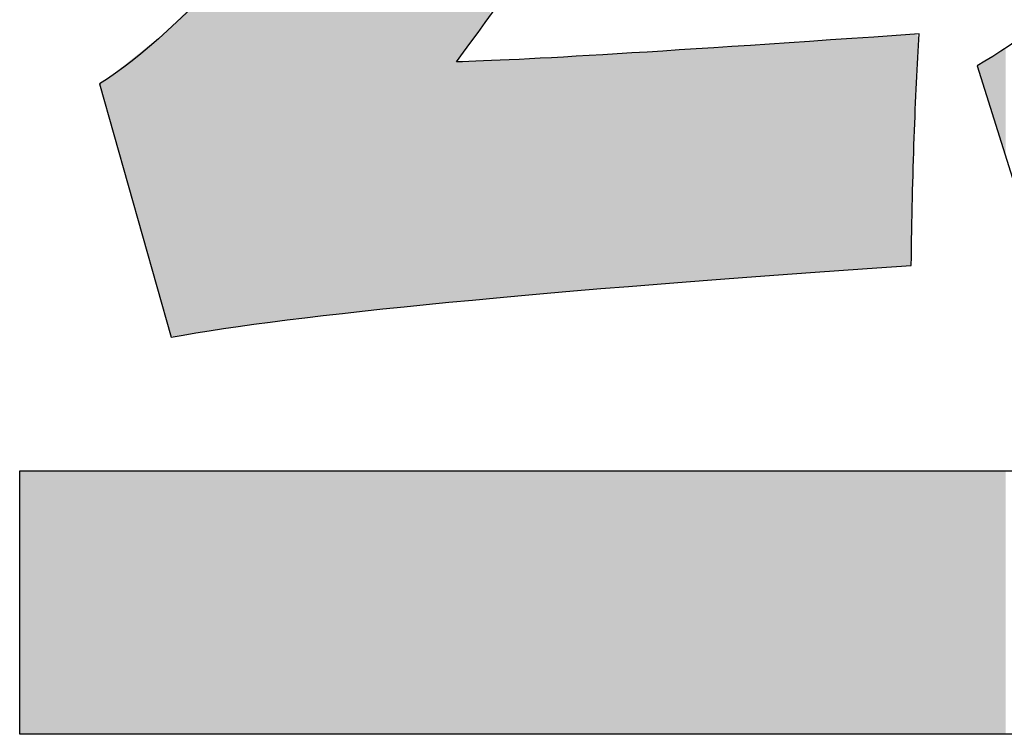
# Model space of a CAD drawing. Extents: x 68 to 125, y 76 to 211.
# Tile 37 of 89: x 68.352 to 69.543, y 195.809 to 196.672. Entities that reach past the tile are written whole.
import ezdxf

# ---------------------------------------------------------------- set-up
doc = ezdxf.new("R2010")
doc.units = 0
doc.layers.add('MAKE2D___U_53EF_U_89C1_U_0', color=7, linetype='CONTINUOUS')

# ---------------------------------------------------------------- blocks, each defined once
blk = doc.blocks.new('*U28')
at = {"layer": 'MAKE2D___U_53EF_U_89C1_U_0', "color": 252}
for points in [[(68.8713, 196.3308), (68.8553, 197.3283), (68.8713, 197.329)], [(68.8553, 196.3292), (68.8553, 197.3283), (68.8713, 196.3308)], [(68.8815, 196.3318), (68.8713, 197.329), (68.8815, 197.3295)], [(68.8713, 196.3308), (68.8713, 197.329), (68.8815, 196.3318)], [(68.8815, 196.6229), (68.8815, 197.3295), (68.883, 196.6249)], [(68.883, 196.6249), (68.8815, 197.3295), (68.883, 197.3295)], [(68.889, 196.6332), (68.883, 197.3295), (68.889, 197.3298)], [(68.883, 196.6249), (68.883, 197.3295), (68.889, 196.6332)], [(68.889, 196.6332), (68.889, 197.3298), (68.8894, 196.6337)], [(68.8894, 196.6337), (68.889, 197.3298), (68.8894, 197.3298)], [(68.8907, 196.6355), (68.8894, 197.3298), (68.8907, 197.3299)], [(68.8894, 196.6337), (68.8894, 197.3298), (68.8907, 196.6355)], [(68.8934, 196.6392), (68.8907, 197.3299), (68.8934, 197.3301)], [(68.8907, 196.6355), (68.8907, 197.3299), (68.8934, 196.6392)], [(68.9032, 196.6527), (68.8934, 197.3301), (68.9032, 197.3307)], [(68.8934, 196.6392), (68.8934, 197.3301), (68.9032, 196.6527)], [(68.9037, 196.6534), (68.9032, 197.3307), (68.9037, 197.3308)], [(68.9032, 196.6527), (68.9032, 197.3307), (68.9037, 196.6534)], [(68.9037, 196.6534), (68.9037, 197.3308), (68.9212, 196.6773)], [(68.8503, 196.3287), (68.8487, 197.0493), (68.8503, 197.0516)], [(68.8553, 196.3292), (68.8503, 197.0516), (68.8553, 197.0602)], [(68.8503, 196.3287), (68.8503, 197.0516), (68.8553, 196.3292)], [(68.8487, 196.3285), (68.8365, 197.0317), (68.8487, 197.0493)], [(68.8487, 196.3285), (68.8487, 197.0493), (68.8503, 196.3287)], [(68.8365, 196.3273), (68.8327, 197.0264), (68.8365, 197.0317)], [(68.8365, 196.3273), (68.8365, 197.0317), (68.8487, 196.3285)], [(68.8317, 196.3268), (68.8093, 196.9931), (68.8317, 197.025)], [(68.8327, 196.3269), (68.8317, 197.025), (68.8327, 197.0264)], [(68.8317, 196.3268), (68.8317, 197.025), (68.8327, 196.3269)], [(68.8327, 196.3269), (68.8327, 197.0264), (68.8365, 196.3273)], [(68.8085, 196.3244), (68.8002, 196.9809), (68.8085, 196.992)], [(68.8093, 196.3245), (68.8085, 196.992), (68.8093, 196.9931)], [(68.8085, 196.3244), (68.8085, 196.992), (68.8093, 196.3245)], [(68.8093, 196.3245), (68.8093, 196.9931), (68.8317, 196.3268)], [(68.8002, 196.3236), (68.7965, 196.976), (68.8002, 196.9809)], [(68.8002, 196.3236), (68.8002, 196.9809), (68.8085, 196.3244)], [(68.7922, 196.3227), (68.789, 196.9659), (68.7922, 196.9701)], [(68.7965, 196.3232), (68.7922, 196.9701), (68.7965, 196.976)], [(68.7922, 196.3227), (68.7922, 196.9701), (68.7965, 196.3232)], [(68.7965, 196.3232), (68.7965, 196.976), (68.8002, 196.3236)], [(68.7881, 196.3223), (68.7788, 196.9522), (68.7881, 196.9646)], [(68.789, 196.3224), (68.7881, 196.9646), (68.789, 196.9659)], [(68.7881, 196.3223), (68.7881, 196.9646), (68.789, 196.3224)], [(68.789, 196.3224), (68.789, 196.9659), (68.7922, 196.3227)], [(68.7788, 196.3214), (68.7645, 196.9329), (68.7788, 196.9522)], [(68.7788, 196.3214), (68.7788, 196.9522), (68.7881, 196.3223)], [(68.7645, 196.3198), (68.7067, 196.8553), (68.7645, 196.9329)], [(68.7645, 196.3198), (68.7645, 196.9329), (68.7788, 196.3214)], [(68.7067, 196.3132), (68.6985, 196.8454), (68.7067, 196.8553)], [(68.7067, 196.3132), (68.7067, 196.8553), (68.7645, 196.3198)], [(68.697, 196.3121), (68.6347, 196.7689), (68.697, 196.8436)], [(68.6976, 196.3121), (68.697, 196.8436), (68.6976, 196.8444)], [(68.697, 196.3121), (68.697, 196.8436), (68.6976, 196.3121)], [(68.6985, 196.3122), (68.6976, 196.8444), (68.6985, 196.8454)], [(68.6976, 196.3121), (68.6976, 196.8444), (68.6985, 196.3122)], [(68.6985, 196.3122), (68.6985, 196.8454), (68.7067, 196.3132)], [(68.6347, 196.304), (68.6258, 196.7582), (68.6347, 196.7689)], [(68.6347, 196.304), (68.6347, 196.7689), (68.697, 196.3121)], [(68.6258, 196.3028), (68.614, 196.744), (68.6258, 196.7582)], [(68.6258, 196.3028), (68.6258, 196.7582), (68.6347, 196.304)], [(68.614, 196.3011), (68.6059, 196.7357), (68.614, 196.744)], [(68.614, 196.3011), (68.614, 196.744), (68.6258, 196.3028)], [(68.6059, 196.2998), (68.5732, 196.7023), (68.6059, 196.7357)], [(68.6059, 196.2998), (68.6059, 196.7357), (68.614, 196.3011)], [(68.5653, 196.2937), (68.5391, 196.6673), (68.5653, 196.6942)], [(68.5732, 196.2949), (68.5653, 196.6942), (68.5732, 196.7023)], [(68.5653, 196.2937), (68.5653, 196.6942), (68.5732, 196.2949)], [(68.5732, 196.2949), (68.5732, 196.7023), (68.6059, 196.2998)], [(68.5298, 196.3087), (68.5213, 196.6513), (68.5298, 196.6582)], [(68.5312, 196.304), (68.5298, 196.6582), (68.5312, 196.6592)], [(68.5298, 196.3087), (68.5298, 196.6582), (68.5312, 196.304)], [(68.535, 196.2905), (68.5312, 196.6592), (68.535, 196.6631)], [(68.5312, 196.304), (68.5312, 196.6592), (68.535, 196.2905)], [(68.5391, 196.2892), (68.535, 196.6631), (68.5391, 196.6673)], [(68.535, 196.2905), (68.535, 196.6631), (68.5391, 196.2892)], [(68.5391, 196.2892), (68.5391, 196.6673), (68.5653, 196.2937)], [(68.514, 196.3646), (68.5081, 196.6408), (68.514, 196.6455)], [(68.5204, 196.3419), (68.514, 196.6455), (68.5204, 196.6506)], [(68.514, 196.3646), (68.514, 196.6455), (68.5204, 196.3419)], [(68.5213, 196.3388), (68.5204, 196.6506), (68.5213, 196.6513)], [(68.5204, 196.3419), (68.5204, 196.6506), (68.5213, 196.3388)], [(68.5213, 196.3388), (68.5213, 196.6513), (68.5298, 196.3087)], [(69.3198, 196.3676), (69.2962, 196.6453), (69.3198, 196.6469)], [(69.3343, 196.3687), (69.3198, 196.6469), (69.3343, 196.6479)], [(69.3198, 196.3676), (69.3198, 196.6469), (69.3343, 196.3687)], [(69.3481, 196.3697), (69.3343, 196.6479), (69.3481, 196.6489)], [(69.3343, 196.3687), (69.3343, 196.6479), (69.3481, 196.3697)], [(69.3777, 196.3718), (69.3481, 196.6489), (69.3777, 196.6509)], [(69.3481, 196.3697), (69.3481, 196.6489), (69.3777, 196.3718)], [(69.3894, 196.3726), (69.3777, 196.6509), (69.3894, 196.6517)], [(69.3777, 196.3718), (69.3777, 196.6509), (69.3894, 196.3726)], [(69.3907, 196.3727), (69.3894, 196.6517), (69.3907, 196.6518)], [(69.3894, 196.3726), (69.3894, 196.6517), (69.3907, 196.3727)], [(69.3907, 196.3727), (69.3907, 196.6518), (69.3917, 196.3727)], [(69.3917, 196.3727), (69.3907, 196.6518), (69.3917, 196.6518)], [(69.397, 196.3731), (69.3917, 196.6518), (69.397, 196.6522)], [(69.3917, 196.3727), (69.3917, 196.6518), (69.397, 196.3731)], [(69.4071, 196.3738), (69.397, 196.6522), (69.4071, 196.6529)], [(69.397, 196.3731), (69.397, 196.6522), (69.4071, 196.3738)], [(69.4089, 196.3739), (69.4071, 196.6529), (69.4089, 196.653)], [(69.4071, 196.3738), (69.4071, 196.6529), (69.4089, 196.3739)], [(69.412, 196.3741), (69.4089, 196.653), (69.412, 196.6532)], [(69.4089, 196.3739), (69.4089, 196.653), (69.412, 196.3741)], [(69.4197, 196.3747), (69.412, 196.6532), (69.4197, 196.6538)], [(69.412, 196.3741), (69.412, 196.6532), (69.4197, 196.3747)], [(69.4197, 196.3747), (69.4197, 196.6538), (69.4198, 196.3747)], [(69.4198, 196.3747), (69.4197, 196.6538), (69.4198, 196.6538)], [(69.4254, 196.3751), (69.4198, 196.6538), (69.4254, 196.6542)], [(69.4198, 196.3747), (69.4198, 196.6538), (69.4254, 196.3751)], [(69.4289, 196.3753), (69.4254, 196.6542), (69.4289, 196.6544)], [(69.4254, 196.3751), (69.4254, 196.6542), (69.4289, 196.3753)], [(69.4302, 196.3774), (69.4289, 196.6544), (69.4302, 196.6545)], [(69.4289, 196.3753), (69.4289, 196.6544), (69.4302, 196.3774)], [(69.4302, 196.3774), (69.4302, 196.6545), (69.4303, 196.382)], [(69.4303, 196.382), (69.4302, 196.6545), (69.4303, 196.6545)], [(69.4303, 196.382), (69.4303, 196.6545), (69.4304, 196.3911)], [(69.4304, 196.3911), (69.4303, 196.6545), (69.4304, 196.6545)], [(69.4304, 196.3911), (69.4304, 196.6545), (69.4311, 196.4267)], [(69.4311, 196.4267), (69.4304, 196.6545), (69.4311, 196.6545)], [(69.4327, 196.4939), (69.4311, 196.6545), (69.4327, 196.6547)], [(69.4311, 196.4267), (69.4311, 196.6545), (69.4327, 196.4939)], [(69.4364, 196.5871), (69.4327, 196.6547), (69.4364, 196.6549)], [(69.4327, 196.4939), (69.4327, 196.6547), (69.4364, 196.5871)], [(69.4364, 196.5871), (69.4364, 196.6549), (69.4373, 196.6115)], [(69.4373, 196.6115), (69.4364, 196.6549), (69.4373, 196.6534)], [(69.4373, 196.6115), (69.4373, 196.6534), (69.4388, 196.6375)], [(69.4388, 196.6375), (69.4373, 196.6534), (69.4388, 196.6511)], [(69.4388, 196.6375), (69.4388, 196.6511), (69.4395, 196.6499)], [(68.5081, 196.3855), (68.4801, 196.6184), (68.5081, 196.6408)], [(68.5081, 196.3855), (68.5081, 196.6408), (68.514, 196.3646)], [(69.148, 196.3547), (69.097, 196.6324), (69.148, 196.6356)], [(69.16, 196.3557), (69.148, 196.6356), (69.16, 196.6364)], [(69.148, 196.3547), (69.148, 196.6356), (69.16, 196.3557)], [(69.1847, 196.3576), (69.16, 196.6364), (69.1847, 196.638)], [(69.16, 196.3557), (69.16, 196.6364), (69.1847, 196.3576)], [(69.1947, 196.3584), (69.1847, 196.638), (69.1947, 196.6386)], [(69.1847, 196.3576), (69.1847, 196.638), (69.1947, 196.3584)], [(69.2129, 196.3598), (69.1947, 196.6386), (69.2129, 196.6398)], [(69.1947, 196.3584), (69.1947, 196.6386), (69.2129, 196.3598)], [(69.2158, 196.36), (69.2129, 196.6398), (69.2158, 196.64)], [(69.2129, 196.3598), (69.2129, 196.6398), (69.2158, 196.36)], [(69.2248, 196.3607), (69.2158, 196.64), (69.2248, 196.6406)], [(69.2158, 196.36), (69.2158, 196.64), (69.2248, 196.3607)], [(69.2303, 196.3611), (69.2248, 196.6406), (69.2303, 196.6409)], [(69.2248, 196.3607), (69.2248, 196.6406), (69.2303, 196.3611)], [(69.2349, 196.3614), (69.2303, 196.6409), (69.2349, 196.6412)], [(69.2303, 196.3611), (69.2303, 196.6409), (69.2349, 196.3614)], [(69.2358, 196.3615), (69.2349, 196.6412), (69.2358, 196.6413)], [(69.2349, 196.3614), (69.2349, 196.6412), (69.2358, 196.3615)], [(69.2472, 196.3623), (69.2358, 196.6413), (69.2472, 196.6421)], [(69.2358, 196.3615), (69.2358, 196.6413), (69.2472, 196.3623)], [(69.2472, 196.3623), (69.2472, 196.6421), (69.2475, 196.3624)], [(69.2475, 196.3624), (69.2472, 196.6421), (69.2475, 196.6421)], [(69.2497, 196.3625), (69.2475, 196.6421), (69.2497, 196.6422)], [(69.2475, 196.3624), (69.2475, 196.6421), (69.2497, 196.3625)], [(69.2514, 196.3626), (69.2497, 196.6422), (69.2514, 196.6423)], [(69.2497, 196.3625), (69.2497, 196.6422), (69.2514, 196.3626)], [(69.2518, 196.3627), (69.2514, 196.6423), (69.2518, 196.6424)], [(69.2514, 196.3626), (69.2514, 196.6423), (69.2518, 196.3627)], [(69.2539, 196.3628), (69.2518, 196.6424), (69.2539, 196.6425)], [(69.2518, 196.3627), (69.2518, 196.6424), (69.2539, 196.3628)], [(69.2568, 196.363), (69.2539, 196.6425), (69.2568, 196.6427)], [(69.2539, 196.3628), (69.2539, 196.6425), (69.2568, 196.363)], [(69.2688, 196.3639), (69.2568, 196.6427), (69.2688, 196.6435)], [(69.2568, 196.363), (69.2568, 196.6427), (69.2688, 196.3639)], [(69.2962, 196.3659), (69.2688, 196.6435), (69.2962, 196.6453)], [(69.2688, 196.3639), (69.2688, 196.6435), (69.2962, 196.3659)], [(69.2962, 196.3659), (69.2962, 196.6453), (69.3198, 196.3676)], [(69.5412, 196.517), (69.5338, 196.631), (69.5412, 196.6361)], [(69.5444, 196.5069), (69.5412, 196.6361), (69.5444, 196.6383)], [(69.5412, 196.517), (69.5412, 196.6361), (69.5444, 196.5069)], [(68.8815, 196.3318), (68.8815, 196.6229), (68.883, 196.3319)], [(68.883, 196.3319), (68.8815, 196.6229), (68.883, 196.6215)], [(68.8907, 196.3326), (68.8894, 196.6216), (68.8907, 196.6217)], [(68.8934, 196.3329), (68.8907, 196.6217), (68.8934, 196.6218)], [(68.8907, 196.3326), (68.8907, 196.6217), (68.8934, 196.3329)], [(68.9032, 196.3338), (68.8934, 196.6218), (68.9032, 196.6221)], [(68.8934, 196.3329), (68.8934, 196.6218), (68.9032, 196.3338)], [(68.9032, 196.3338), (68.9032, 196.6221), (68.9037, 196.3338)], [(68.9037, 196.3338), (68.9032, 196.6221), (68.9037, 196.6221)], [(68.9212, 196.3354), (68.9037, 196.6221), (68.9212, 196.6228)], [(68.9037, 196.3338), (68.9037, 196.6221), (68.9212, 196.3354)], [(68.9238, 196.3357), (68.9212, 196.6228), (68.9238, 196.6229)], [(68.9212, 196.3354), (68.9212, 196.6228), (68.9238, 196.3357)], [(68.9238, 196.3357), (68.9238, 196.6229), (68.9239, 196.3357)], [(68.9239, 196.3357), (68.9238, 196.6229), (68.9239, 196.6229)], [(68.9243, 196.3357), (68.9239, 196.6229), (68.9243, 196.623)], [(68.9239, 196.3357), (68.9239, 196.6229), (68.9243, 196.3357)], [(68.9295, 196.3362), (68.9243, 196.623), (68.9295, 196.6232)], [(68.9243, 196.3357), (68.9243, 196.623), (68.9295, 196.3362)], [(68.9386, 196.3371), (68.9295, 196.6232), (68.9386, 196.6236)], [(68.9295, 196.3362), (68.9295, 196.6232), (68.9386, 196.3371)], [(68.9509, 196.3382), (68.9386, 196.6236), (68.9509, 196.6242)], [(68.9386, 196.3371), (68.9386, 196.6236), (68.9509, 196.3382)], [(68.9541, 196.3385), (68.9509, 196.6242), (68.9541, 196.6243)], [(68.9509, 196.3382), (68.9509, 196.6242), (68.9541, 196.3385)], [(68.9745, 196.3404), (68.9541, 196.6243), (68.9745, 196.6254)], [(68.9541, 196.3385), (68.9541, 196.6243), (68.9745, 196.3404)], [(68.9817, 196.341), (68.9745, 196.6254), (68.9817, 196.6257)], [(68.9745, 196.3404), (68.9745, 196.6254), (68.9817, 196.341)], [(68.9895, 196.3417), (68.9817, 196.6257), (68.9895, 196.6262)], [(68.9817, 196.341), (68.9817, 196.6257), (68.9895, 196.3417)], [(68.9927, 196.3419), (68.9895, 196.6262), (68.9927, 196.6263)], [(68.9895, 196.3417), (68.9895, 196.6262), (68.9927, 196.3419)], [(68.9934, 196.342), (68.9927, 196.6263), (68.9934, 196.6264)], [(68.9927, 196.3419), (68.9927, 196.6263), (68.9934, 196.342)], [(69.0149, 196.3438), (68.9934, 196.6264), (69.0149, 196.6276)], [(68.9934, 196.342), (68.9934, 196.6264), (69.0149, 196.3438)], [(69.0255, 196.3447), (69.0149, 196.6276), (69.0255, 196.6282)], [(69.0149, 196.3438), (69.0149, 196.6276), (69.0255, 196.3447)], [(69.0329, 196.3453), (69.0255, 196.6282), (69.0329, 196.6286)], [(69.0255, 196.3447), (69.0255, 196.6282), (69.0329, 196.3453)], [(69.0369, 196.3457), (69.0329, 196.6286), (69.0369, 196.6288)], [(69.0329, 196.3453), (69.0329, 196.6286), (69.0369, 196.3457)], [(69.0422, 196.3461), (69.0369, 196.6288), (69.0422, 196.6291)], [(69.0369, 196.3457), (69.0369, 196.6288), (69.0422, 196.3461)], [(69.0825, 196.3495), (69.0422, 196.6291), (69.0825, 196.6315)], [(69.0422, 196.3461), (69.0422, 196.6291), (69.0825, 196.3495)], [(69.0857, 196.3498), (69.0825, 196.6315), (69.0857, 196.6317)], [(69.0825, 196.3495), (69.0825, 196.6315), (69.0857, 196.3498)], [(69.0884, 196.35), (69.0857, 196.6317), (69.0884, 196.6319)], [(69.0857, 196.3498), (69.0857, 196.6317), (69.0884, 196.35)], [(69.0924, 196.3504), (69.0884, 196.6319), (69.0924, 196.6321)], [(69.0884, 196.35), (69.0884, 196.6319), (69.0924, 196.3504)], [(69.097, 196.3507), (69.0924, 196.6321), (69.097, 196.6324)], [(69.0924, 196.3504), (69.0924, 196.6321), (69.097, 196.3507)], [(69.097, 196.3507), (69.097, 196.6324), (69.148, 196.3547)], [(69.5249, 196.5687), (69.5169, 196.6206), (69.5249, 196.6255)], [(69.5317, 196.5471), (69.5249, 196.6255), (69.5317, 196.6297)], [(69.5249, 196.5687), (69.5249, 196.6255), (69.5317, 196.5471)], [(69.5338, 196.5405), (69.5317, 196.6297), (69.5338, 196.631)], [(69.5317, 196.5471), (69.5317, 196.6297), (69.5338, 196.5405)], [(69.5338, 196.5405), (69.5338, 196.631), (69.5412, 196.517)], [(68.4801, 196.4843), (68.4671, 196.6081), (68.4801, 196.6184)], [(68.4801, 196.4843), (68.4801, 196.6184), (68.5081, 196.3855)], [(68.889, 196.3325), (68.883, 196.6215), (68.889, 196.6216)], [(68.883, 196.3319), (68.883, 196.6215), (68.889, 196.3325)], [(68.889, 196.3325), (68.889, 196.6216), (68.8894, 196.3325)], [(68.8894, 196.3325), (68.889, 196.6216), (68.8894, 196.6216)], [(68.8894, 196.3325), (68.8894, 196.6216), (68.8907, 196.3326)], [(69.5101, 196.6157), (69.5098, 196.6165), (69.5101, 196.6167)], [(69.515, 196.6001), (69.5101, 196.6167), (69.515, 196.6195)], [(69.5101, 196.6157), (69.5101, 196.6167), (69.515, 196.6001)], [(69.5169, 196.5941), (69.515, 196.6195), (69.5169, 196.6206)], [(69.515, 196.6001), (69.515, 196.6195), (69.5169, 196.5941)], [(69.5169, 196.5941), (69.5169, 196.6206), (69.5249, 196.5687)], [(68.4567, 196.5666), (68.4502, 196.5958), (68.4567, 196.6)], [(68.457, 196.5657), (68.4567, 196.6), (68.457, 196.6002)], [(68.4567, 196.5666), (68.4567, 196.6), (68.457, 196.5657)], [(68.4583, 196.561), (68.457, 196.6002), (68.4583, 196.601)], [(68.457, 196.5657), (68.457, 196.6002), (68.4583, 196.561)], [(68.4671, 196.5299), (68.4583, 196.601), (68.4671, 196.6081)], [(68.4583, 196.561), (68.4583, 196.601), (68.4671, 196.5299)], [(68.4671, 196.5299), (68.4671, 196.6081), (68.4801, 196.4843)], [(68.4499, 196.5907), (68.4489, 196.5944), (68.4499, 196.5956)], [(68.4502, 196.5895), (68.4499, 196.5956), (68.4502, 196.5958)], [(68.4499, 196.5907), (68.4499, 196.5956), (68.4502, 196.5895)], [(68.4502, 196.5895), (68.4502, 196.5958), (68.4567, 196.5666)], [(68.3523, 195.8087), (68.3523, 196.127), (68.3571, 195.8087)], [(68.3571, 195.8087), (68.3523, 196.127), (68.3571, 196.127)], [(68.3571, 195.8087), (68.3571, 196.127), (68.3608, 195.8087)], [(68.3608, 195.8087), (68.3571, 196.127), (68.3608, 196.127)], [(68.3608, 195.8087), (68.3608, 196.127), (68.3626, 195.8087)], [(68.3626, 195.8087), (68.3608, 196.127), (68.3626, 196.127)], [(68.3626, 195.8087), (68.3626, 196.127), (68.3691, 195.8087)], [(68.3691, 195.8087), (68.3626, 196.127), (68.3691, 196.127)], [(68.3691, 195.8087), (68.3691, 196.127), (68.3757, 195.8087)], [(68.3757, 195.8087), (68.3691, 196.127), (68.3757, 196.127)], [(68.3757, 195.8087), (68.3757, 196.127), (68.3808, 195.8087)], [(68.3808, 195.8087), (68.3757, 196.127), (68.3808, 196.127)], [(68.3808, 195.8087), (68.3808, 196.127), (68.4022, 195.8087)], [(68.4022, 195.8087), (68.3808, 196.127), (68.4022, 196.127)], [(68.4022, 195.8087), (68.4022, 196.127), (68.4086, 195.8087)], [(68.4086, 195.8087), (68.4022, 196.127), (68.4086, 196.127)], [(68.4086, 195.8087), (68.4086, 196.127), (68.422, 195.8087)], [(68.422, 195.8087), (68.4086, 196.127), (68.422, 196.127)], [(68.422, 195.8087), (68.422, 196.127), (68.4332, 195.8087)], [(68.4332, 195.8087), (68.422, 196.127), (68.4332, 196.127)], [(68.4332, 195.8087), (68.4332, 196.127), (68.441, 195.8087)], [(68.441, 195.8087), (68.4332, 196.127), (68.441, 196.127)], [(68.441, 195.8087), (68.441, 196.127), (68.4439, 195.8087)], [(68.4439, 195.8087), (68.441, 196.127), (68.4439, 196.127)], [(68.4439, 195.8087), (68.4439, 196.127), (68.4489, 195.8087)], [(68.4489, 195.8087), (68.4439, 196.127), (68.4489, 196.127)], [(68.4489, 195.8087), (68.4489, 196.127), (68.4499, 195.8087)], [(68.4499, 195.8087), (68.4489, 196.127), (68.4499, 196.127)], [(68.4499, 195.8087), (68.4499, 196.127), (68.4502, 195.8087)], [(68.4502, 195.8087), (68.4499, 196.127), (68.4502, 196.127)], [(68.4502, 195.8087), (68.4502, 196.127), (68.4567, 195.8087)], [(68.4567, 195.8087), (68.4502, 196.127), (68.4567, 196.127)], [(68.4567, 195.8087), (68.4567, 196.127), (68.457, 195.8087)], [(68.457, 195.8087), (68.4567, 196.127), (68.457, 196.127)], [(68.457, 195.8087), (68.457, 196.127), (68.4583, 195.8087)], [(68.4583, 195.8087), (68.457, 196.127), (68.4583, 196.127)], [(68.4583, 195.8087), (68.4583, 196.127), (68.4671, 195.8087)], [(68.4671, 195.8087), (68.4583, 196.127), (68.4671, 196.127)], [(68.4671, 195.8087), (68.4671, 196.127), (68.4801, 195.8087)], [(68.4801, 195.8087), (68.4671, 196.127), (68.4801, 196.127)], [(68.4801, 195.8087), (68.4801, 196.127), (68.5081, 195.8087)], [(68.5081, 195.8087), (68.4801, 196.127), (68.5081, 196.127)], [(68.5081, 195.8087), (68.5081, 196.127), (68.514, 195.8087)], [(68.514, 195.8087), (68.5081, 196.127), (68.514, 196.127)], [(68.514, 195.8087), (68.514, 196.127), (68.5204, 195.8087)], [(68.5204, 195.8087), (68.514, 196.127), (68.5204, 196.127)], [(68.5204, 195.8087), (68.5204, 196.127), (68.5213, 195.8087)], [(68.5213, 195.8087), (68.5204, 196.127), (68.5213, 196.127)], [(68.5213, 195.8087), (68.5213, 196.127), (68.5298, 195.8087)], [(68.5298, 195.8087), (68.5213, 196.127), (68.5298, 196.127)], [(68.5298, 195.8087), (68.5298, 196.127), (68.5312, 195.8087)], [(68.5312, 195.8087), (68.5298, 196.127), (68.5312, 196.127)], [(68.5312, 195.8087), (68.5312, 196.127), (68.535, 195.8087)], [(68.535, 195.8087), (68.5312, 196.127), (68.535, 196.127)], [(68.535, 195.8087), (68.535, 196.127), (68.5391, 195.8087)], [(68.5391, 195.8087), (68.535, 196.127), (68.5391, 196.127)], [(68.5391, 195.8087), (68.5391, 196.127), (68.5653, 195.8087)], [(68.5653, 195.8087), (68.5391, 196.127), (68.5653, 196.127)], [(68.5653, 195.8087), (68.5653, 196.127), (68.5732, 195.8087)], [(68.5732, 195.8087), (68.5653, 196.127), (68.5732, 196.127)], [(68.5732, 195.8087), (68.5732, 196.127), (68.6059, 195.8087)], [(68.6059, 195.8087), (68.5732, 196.127), (68.6059, 196.127)], [(68.6059, 195.8087), (68.6059, 196.127), (68.614, 195.8087)], [(68.614, 195.8087), (68.6059, 196.127), (68.614, 196.127)], [(68.614, 195.8087), (68.614, 196.127), (68.6258, 195.8087)], [(68.6258, 195.8087), (68.614, 196.127), (68.6258, 196.127)], [(68.6258, 195.8087), (68.6258, 196.127), (68.6347, 195.8087)], [(68.6347, 195.8087), (68.6258, 196.127), (68.6347, 196.127)], [(68.6347, 195.8087), (68.6347, 196.127), (68.697, 195.8087)], [(68.697, 195.8087), (68.6347, 196.127), (68.697, 196.127)], [(68.697, 195.8087), (68.697, 196.127), (68.6976, 195.8087)], [(68.6976, 195.8087), (68.697, 196.127), (68.6976, 196.127)], [(68.6976, 195.8087), (68.6976, 196.127), (68.6985, 195.8087)], [(68.6985, 195.8087), (68.6976, 196.127), (68.6985, 196.127)], [(68.6985, 195.8087), (68.6985, 196.127), (68.7067, 195.8087)], [(68.7067, 195.8087), (68.6985, 196.127), (68.7067, 196.127)], [(68.7067, 195.8087), (68.7067, 196.127), (68.7645, 195.8087)], [(68.7645, 195.8087), (68.7067, 196.127), (68.7645, 196.127)], [(68.7645, 195.8087), (68.7645, 196.127), (68.7788, 195.8087)], [(68.7788, 195.8087), (68.7645, 196.127), (68.7788, 196.127)], [(68.7788, 195.8087), (68.7788, 196.127), (68.7881, 195.8087)], [(68.7881, 195.8087), (68.7788, 196.127), (68.7881, 196.127)], [(68.7881, 195.8087), (68.7881, 196.127), (68.789, 195.8087)], [(68.789, 195.8087), (68.7881, 196.127), (68.789, 196.127)], [(68.789, 195.8087), (68.789, 196.127), (68.7922, 195.8087)], [(68.7922, 195.8087), (68.789, 196.127), (68.7922, 196.127)], [(68.7922, 195.8087), (68.7922, 196.127), (68.7965, 195.8087)], [(68.7965, 195.8087), (68.7922, 196.127), (68.7965, 196.127)], [(68.7965, 195.8087), (68.7965, 196.127), (68.8002, 195.8087)], [(68.8002, 195.8087), (68.7965, 196.127), (68.8002, 196.127)], [(68.8002, 195.8087), (68.8002, 196.127), (68.8085, 195.8087)], [(68.8085, 195.8087), (68.8002, 196.127), (68.8085, 196.127)], [(68.8085, 195.8087), (68.8085, 196.127), (68.8093, 195.8087)], [(68.8093, 195.8087), (68.8085, 196.127), (68.8093, 196.127)], [(68.8093, 195.8087), (68.8093, 196.127), (68.8317, 195.8087)], [(68.8317, 195.8087), (68.8093, 196.127), (68.8317, 196.127)], [(68.8317, 195.8087), (68.8317, 196.127), (68.8327, 195.8087)], [(68.8327, 195.8087), (68.8317, 196.127), (68.8327, 196.127)], [(68.8327, 195.8087), (68.8327, 196.127), (68.8365, 195.8087)], [(68.8365, 195.8087), (68.8327, 196.127), (68.8365, 196.127)], [(68.8365, 195.8087), (68.8365, 196.127), (68.8487, 195.8087)], [(68.8487, 195.8087), (68.8365, 196.127), (68.8487, 196.127)], [(68.8487, 195.8087), (68.8487, 196.127), (68.8503, 195.8087)], [(68.8503, 195.8087), (68.8487, 196.127), (68.8503, 196.127)], [(68.8503, 195.8087), (68.8503, 196.127), (68.8553, 195.8087)], [(68.8553, 195.8087), (68.8503, 196.127), (68.8553, 196.127)], [(68.8553, 195.8087), (68.8553, 196.127), (68.8713, 195.8087)], [(68.8713, 195.8087), (68.8553, 196.127), (68.8713, 196.127)], [(68.8713, 195.8087), (68.8713, 196.127), (68.8815, 195.8087)], [(68.8815, 195.8087), (68.8713, 196.127), (68.8815, 196.127)], [(68.8815, 195.8087), (68.8815, 196.127), (68.883, 195.8087)], [(68.883, 195.8087), (68.8815, 196.127), (68.883, 196.127)], [(68.883, 195.8087), (68.883, 196.127), (68.889, 195.8087)], [(68.889, 195.8087), (68.883, 196.127), (68.889, 196.127)], [(68.889, 195.8087), (68.889, 196.127), (68.8894, 195.8087)], [(68.8894, 195.8087), (68.889, 196.127), (68.8894, 196.127)], [(68.8894, 195.8087), (68.8894, 196.127), (68.8907, 195.8087)], [(68.8907, 195.8087), (68.8894, 196.127), (68.8907, 196.127)], [(68.8907, 195.8087), (68.8907, 196.127), (68.8934, 195.8087)], [(68.8934, 195.8087), (68.8907, 196.127), (68.8934, 196.127)], [(68.8934, 195.8087), (68.8934, 196.127), (68.9032, 195.8087)], [(68.9032, 195.8087), (68.8934, 196.127), (68.9032, 196.127)], [(68.9032, 195.8087), (68.9032, 196.127), (68.9037, 195.8087)], [(68.9037, 195.8087), (68.9032, 196.127), (68.9037, 196.127)], [(68.9037, 195.8087), (68.9037, 196.127), (68.9212, 195.8087)], [(68.9212, 195.8087), (68.9037, 196.127), (68.9212, 196.127)], [(68.9212, 195.8087), (68.9212, 196.127), (68.9238, 195.8087)], [(68.9238, 195.8087), (68.9212, 196.127), (68.9238, 196.127)], [(68.9238, 195.8087), (68.9238, 196.127), (68.9239, 195.8087)], [(68.9239, 195.8087), (68.9238, 196.127), (68.9239, 196.127)], [(68.9239, 195.8087), (68.9239, 196.127), (68.9243, 195.8087)], [(68.9243, 195.8087), (68.9239, 196.127), (68.9243, 196.127)], [(68.9243, 195.8087), (68.9243, 196.127), (68.9295, 195.8087)], [(68.9295, 195.8087), (68.9243, 196.127), (68.9295, 196.127)], [(68.9295, 195.8087), (68.9295, 196.127), (68.9386, 195.8087)], [(68.9386, 195.8087), (68.9295, 196.127), (68.9386, 196.127)], [(68.9386, 195.8087), (68.9386, 196.127), (68.9509, 195.8087)], [(68.9509, 195.8087), (68.9386, 196.127), (68.9509, 196.127)], [(68.9509, 195.8087), (68.9509, 196.127), (68.9541, 195.8087)], [(68.9541, 195.8087), (68.9509, 196.127), (68.9541, 196.127)], [(68.9541, 195.8087), (68.9541, 196.127), (68.9745, 195.8087)], [(68.9745, 195.8087), (68.9541, 196.127), (68.9745, 196.127)], [(68.9745, 195.8087), (68.9745, 196.127), (68.9817, 195.8087)], [(68.9817, 195.8087), (68.9745, 196.127), (68.9817, 196.127)], [(68.9817, 195.8087), (68.9817, 196.127), (68.9895, 195.8087)], [(68.9895, 195.8087), (68.9817, 196.127), (68.9895, 196.127)], [(68.9895, 195.8087), (68.9895, 196.127), (68.9927, 195.8087)], [(68.9927, 195.8087), (68.9895, 196.127), (68.9927, 196.127)], [(68.9927, 195.8087), (68.9927, 196.127), (68.9934, 195.8087)], [(68.9934, 195.8087), (68.9927, 196.127), (68.9934, 196.127)], [(68.9934, 195.8087), (68.9934, 196.127), (69.0149, 195.8087)], [(69.0149, 195.8087), (68.9934, 196.127), (69.0149, 196.127)], [(69.0149, 195.8087), (69.0149, 196.127), (69.0255, 195.8087)], [(69.0255, 195.8087), (69.0149, 196.127), (69.0255, 196.127)], [(69.0255, 195.8087), (69.0255, 196.127), (69.0329, 195.8087)], [(69.0329, 195.8087), (69.0255, 196.127), (69.0329, 196.127)], [(69.0329, 195.8087), (69.0329, 196.127), (69.0369, 195.8087)], [(69.0369, 195.8087), (69.0329, 196.127), (69.0369, 196.127)], [(69.0369, 195.8087), (69.0369, 196.127), (69.0422, 195.8087)], [(69.0422, 195.8087), (69.0369, 196.127), (69.0422, 196.127)], [(69.0422, 195.8087), (69.0422, 196.127), (69.0825, 195.8087)], [(69.0825, 195.8087), (69.0422, 196.127), (69.0825, 196.127)], [(69.0825, 195.8087), (69.0825, 196.127), (69.0857, 195.8087)], [(69.0857, 195.8087), (69.0825, 196.127), (69.0857, 196.127)], [(69.0857, 195.8087), (69.0857, 196.127), (69.0884, 195.8087)], [(69.0884, 195.8087), (69.0857, 196.127), (69.0884, 196.127)], [(69.0884, 195.8087), (69.0884, 196.127), (69.0924, 195.8087)], [(69.0924, 195.8087), (69.0884, 196.127), (69.0924, 196.127)], [(69.0924, 195.8087), (69.0924, 196.127), (69.097, 195.8087)], [(69.097, 195.8087), (69.0924, 196.127), (69.097, 196.127)], [(69.097, 195.8087), (69.097, 196.127), (69.148, 195.8087)], [(69.148, 195.8087), (69.097, 196.127), (69.148, 196.127)], [(69.148, 195.8087), (69.148, 196.127), (69.16, 195.8087)], [(69.16, 195.8087), (69.148, 196.127), (69.16, 196.127)], [(69.16, 195.8087), (69.16, 196.127), (69.1847, 195.8087)], [(69.1847, 195.8087), (69.16, 196.127), (69.1847, 196.127)], [(69.1847, 195.8087), (69.1847, 196.127), (69.1947, 195.8087)], [(69.1947, 195.8087), (69.1847, 196.127), (69.1947, 196.127)], [(69.1947, 195.8087), (69.1947, 196.127), (69.2129, 195.8087)], [(69.2129, 195.8087), (69.1947, 196.127), (69.2129, 196.127)], [(69.2129, 195.8087), (69.2129, 196.127), (69.2158, 195.8087)], [(69.2158, 195.8087), (69.2129, 196.127), (69.2158, 196.127)], [(69.2158, 195.8087), (69.2158, 196.127), (69.2248, 195.8087)], [(69.2248, 195.8087), (69.2158, 196.127), (69.2248, 196.127)], [(69.2248, 195.8087), (69.2248, 196.127), (69.2303, 195.8087)], [(69.2303, 195.8087), (69.2248, 196.127), (69.2303, 196.127)], [(69.2303, 195.8087), (69.2303, 196.127), (69.2349, 195.8087)], [(69.2349, 195.8087), (69.2303, 196.127), (69.2349, 196.127)], [(69.2349, 195.8087), (69.2349, 196.127), (69.2358, 195.8087)], [(69.2358, 195.8087), (69.2349, 196.127), (69.2358, 196.127)], [(69.2358, 195.8087), (69.2358, 196.127), (69.2472, 195.8087)], [(69.2472, 195.8087), (69.2358, 196.127), (69.2472, 196.127)], [(69.2472, 195.8087), (69.2472, 196.127), (69.2475, 195.8087)], [(69.2475, 195.8087), (69.2472, 196.127), (69.2475, 196.127)], [(69.2475, 195.8087), (69.2475, 196.127), (69.2497, 195.8087)], [(69.2497, 195.8087), (69.2475, 196.127), (69.2497, 196.127)], [(69.2497, 195.8087), (69.2497, 196.127), (69.2514, 195.8087)], [(69.2514, 195.8087), (69.2497, 196.127), (69.2514, 196.127)], [(69.2514, 195.8087), (69.2514, 196.127), (69.2518, 195.8087)], [(69.2518, 195.8087), (69.2514, 196.127), (69.2518, 196.127)], [(69.2518, 195.8087), (69.2518, 196.127), (69.2539, 195.8087)], [(69.2539, 195.8087), (69.2518, 196.127), (69.2539, 196.127)], [(69.2539, 195.8087), (69.2539, 196.127), (69.2568, 195.8087)], [(69.2568, 195.8087), (69.2539, 196.127), (69.2568, 196.127)], [(69.2568, 195.8087), (69.2568, 196.127), (69.2688, 195.8087)], [(69.2688, 195.8087), (69.2568, 196.127), (69.2688, 196.127)], [(69.2688, 195.8087), (69.2688, 196.127), (69.2962, 195.8087)], [(69.2962, 195.8087), (69.2688, 196.127), (69.2962, 196.127)], [(69.2962, 195.8087), (69.2962, 196.127), (69.3198, 195.8087)], [(69.3198, 195.8087), (69.2962, 196.127), (69.3198, 196.127)], [(69.3198, 195.8087), (69.3198, 196.127), (69.3343, 195.8087)], [(69.3343, 195.8087), (69.3198, 196.127), (69.3343, 196.127)], [(69.3343, 195.8087), (69.3343, 196.127), (69.3481, 195.8087)], [(69.3481, 195.8087), (69.3343, 196.127), (69.3481, 196.127)], [(69.3481, 195.8087), (69.3481, 196.127), (69.3777, 195.8087)], [(69.3777, 195.8087), (69.3481, 196.127), (69.3777, 196.127)], [(69.3777, 195.8087), (69.3777, 196.127), (69.3894, 195.8087)], [(69.3894, 195.8087), (69.3777, 196.127), (69.3894, 196.127)], [(69.3894, 195.8087), (69.3894, 196.127), (69.3907, 195.8087)], [(69.3907, 195.8087), (69.3894, 196.127), (69.3907, 196.127)], [(69.3907, 195.8087), (69.3907, 196.127), (69.3917, 195.8087)], [(69.3917, 195.8087), (69.3907, 196.127), (69.3917, 196.127)], [(69.3917, 195.8087), (69.3917, 196.127), (69.397, 195.8087)], [(69.397, 195.8087), (69.3917, 196.127), (69.397, 196.127)], [(69.397, 195.8087), (69.397, 196.127), (69.4071, 195.8087)], [(69.4071, 195.8087), (69.397, 196.127), (69.4071, 196.127)], [(69.4071, 195.8087), (69.4071, 196.127), (69.4089, 195.8087)], [(69.4089, 195.8087), (69.4071, 196.127), (69.4089, 196.127)], [(69.4089, 195.8087), (69.4089, 196.127), (69.412, 195.8087)], [(69.412, 195.8087), (69.4089, 196.127), (69.412, 196.127)], [(69.412, 195.8087), (69.412, 196.127), (69.4197, 195.8087)], [(69.4197, 195.8087), (69.412, 196.127), (69.4197, 196.127)], [(69.4197, 195.8087), (69.4197, 196.127), (69.4198, 195.8087)], [(69.4198, 195.8087), (69.4197, 196.127), (69.4198, 196.127)], [(69.4198, 195.8087), (69.4198, 196.127), (69.4254, 195.8087)], [(69.4254, 195.8087), (69.4198, 196.127), (69.4254, 196.127)], [(69.4254, 195.8087), (69.4254, 196.127), (69.4289, 195.8087)], [(69.4289, 195.8087), (69.4254, 196.127), (69.4289, 196.127)], [(69.4289, 195.8087), (69.4289, 196.127), (69.4302, 195.8087)], [(69.4302, 195.8087), (69.4289, 196.127), (69.4302, 196.127)], [(69.4302, 195.8087), (69.4302, 196.127), (69.4303, 195.8087)], [(69.4303, 195.8087), (69.4302, 196.127), (69.4303, 196.127)], [(69.4303, 195.8087), (69.4303, 196.127), (69.4304, 195.8087)], [(69.4304, 195.8087), (69.4303, 196.127), (69.4304, 196.127)], [(69.4304, 195.8087), (69.4304, 196.127), (69.4311, 195.8087)], [(69.4311, 195.8087), (69.4304, 196.127), (69.4311, 196.127)], [(69.4311, 195.8087), (69.4311, 196.127), (69.4327, 195.8087)], [(69.4327, 195.8087), (69.4311, 196.127), (69.4327, 196.127)], [(69.4327, 195.8087), (69.4327, 196.127), (69.4364, 195.8087)], [(69.4364, 195.8087), (69.4327, 196.127), (69.4364, 196.127)], [(69.4364, 195.8087), (69.4364, 196.127), (69.4373, 195.8087)], [(69.4373, 195.8087), (69.4364, 196.127), (69.4373, 196.127)], [(69.4373, 195.8087), (69.4373, 196.127), (69.4388, 195.8087)], [(69.4388, 195.8087), (69.4373, 196.127), (69.4388, 196.127)], [(69.4388, 195.8087), (69.4388, 196.127), (69.4395, 195.8087)], [(69.4395, 195.8087), (69.4388, 196.127), (69.4395, 196.127)], [(69.4395, 195.8087), (69.4395, 196.127), (69.4469, 195.8087)], [(69.4469, 195.8087), (69.4395, 196.127), (69.4469, 196.127)], [(69.4469, 195.8087), (69.4469, 196.127), (69.4589, 195.8087)], [(69.4589, 195.8087), (69.4469, 196.127), (69.4589, 196.127)], [(69.4589, 195.8087), (69.4589, 196.127), (69.4681, 195.8087)], [(69.4681, 195.8087), (69.4589, 196.127), (69.4681, 196.127)], [(69.4681, 195.8087), (69.4681, 196.127), (69.4694, 195.8087)], [(69.4694, 195.8087), (69.4681, 196.127), (69.4694, 196.127)], [(69.4694, 195.8087), (69.4694, 196.127), (69.4731, 195.8087)], [(69.4731, 195.8087), (69.4694, 196.127), (69.4731, 196.127)], [(69.4731, 195.8087), (69.4731, 196.127), (69.4751, 195.8087)], [(69.4751, 195.8087), (69.4731, 196.127), (69.4751, 196.127)], [(69.4751, 195.8087), (69.4751, 196.127), (69.4863, 195.8087)], [(69.4863, 195.8087), (69.4751, 196.127), (69.4863, 196.127)], [(69.4863, 195.8087), (69.4863, 196.127), (69.5063, 195.8087)], [(69.5063, 195.8087), (69.4863, 196.127), (69.5063, 196.127)], [(69.5063, 195.8087), (69.5063, 196.127), (69.5098, 195.8087)], [(69.5098, 195.8087), (69.5063, 196.127), (69.5098, 196.127)], [(69.5098, 195.8087), (69.5098, 196.127), (69.5101, 195.8087)], [(69.5101, 195.8087), (69.5098, 196.127), (69.5101, 196.127)], [(69.5101, 195.8087), (69.5101, 196.127), (69.515, 195.8087)], [(69.515, 195.8087), (69.5101, 196.127), (69.515, 196.127)], [(69.515, 195.8087), (69.515, 196.127), (69.5169, 195.8087)], [(69.5169, 195.8087), (69.515, 196.127), (69.5169, 196.127)], [(69.5169, 195.8087), (69.5169, 196.127), (69.5249, 195.8087)], [(69.5249, 195.8087), (69.5169, 196.127), (69.5249, 196.127)], [(69.5249, 195.8087), (69.5249, 196.127), (69.5317, 195.8087)], [(69.5317, 195.8087), (69.5249, 196.127), (69.5317, 196.127)], [(69.5317, 195.8087), (69.5317, 196.127), (69.5338, 195.8087)], [(69.5338, 195.8087), (69.5317, 196.127), (69.5338, 196.127)], [(69.5338, 195.8087), (69.5338, 196.127), (69.5412, 195.8087)], [(69.5412, 195.8087), (69.5338, 196.127), (69.5412, 196.127)], [(69.5412, 195.8087), (69.5412, 196.127), (69.5444, 195.8087)], [(69.5444, 195.8087), (69.5412, 196.127), (69.5444, 196.127)]]:
    blk.add_solid(points, dxfattribs=at)
blk = doc.blocks.new('BLOCK_3')
at = {"layer": 'MAKE2D___U_53EF_U_89C1_U_0'}
blk.add_lwpolyline([(68.3523, 196.127), (70.718, 196.127), (70.718, 195.8087), (68.3523, 195.8087), (68.3523, 196.127)], dxfattribs=at)
for points in [[(69.5412, 197.5329), (69.284, 197.176), (69.0637, 196.8722), (68.8804, 196.6214), (68.9527, 196.6229), (69.1393, 196.6343), (69.4399, 196.6552), (69.4351, 196.5812), (69.4318, 196.4879), (69.4302, 196.3754), (68.9832, 196.3449), (68.685, 196.316), (68.5355, 196.2886), (68.5355, 196.2886), (68.4487, 196.5949), (68.4487, 196.5949), (68.55, 196.6576), (68.6859, 196.8127), (68.8563, 197.0603), (68.6938, 197.0474), (68.5564, 197.0298), (68.4439, 197.0072), (68.4439, 197.0072), (68.3571, 197.3014), (68.3571, 197.3014), (68.5147, 197.4156), (68.7035, 197.6761), (68.9238, 198.0828), (68.9238, 198.0828), (69.2518, 197.9333), (69.2518, 197.9333), (69.0573, 197.6647), (68.9021, 197.4622), (68.7863, 197.3256), (68.8861, 197.3288), (68.9672, 197.3337), (69.0299, 197.34), (69.1038, 197.4462), (69.1794, 197.5603), (69.2566, 197.6825), (69.2566, 197.6825), (69.5412, 197.5329), (69.5412, 197.5329)], [(70.5661, 196.3609), (70.1304, 196.3561), (69.8104, 196.3392), (69.6063, 196.3103), (69.6063, 196.3103), (69.5098, 196.6166), (69.5098, 196.6166), (69.6095, 196.6729), (69.7405, 196.7959), (69.9029, 196.9855), (69.6795, 196.9662), (69.5363, 196.9509), (69.4736, 196.9397), (69.4736, 196.9397), (69.3892, 197.1953), (69.3892, 197.1953), (69.5999, 197.4172), (69.7952, 197.709), (69.9753, 198.0707), (69.9753, 198.0707), (70.3008, 197.9357), (70.3008, 197.9357), (70.1401, 197.6978), (69.9768, 197.4718), (69.8113, 197.2581), (69.9029, 197.2613), (70.0081, 197.2644), (70.1272, 197.2677), (70.2076, 197.3738), (70.2936, 197.4928), (70.3852, 197.6246), (70.3852, 197.6246), (70.6963, 197.4582), (70.6963, 197.4582), (70.4633, 197.164), (70.2173, 196.8867), (69.9584, 196.6262), (70.148, 196.6326), (70.3571, 196.6398), (70.5854, 196.6479), (70.5757, 196.553), (70.5693, 196.4574), (70.5661, 196.3609)]]:
    blk.add_open_spline(points, degree=3, knots=[0, 0, 0, 0, 1, 1, 1, 2, 2, 2, 3, 3, 3, 4, 4, 4, 5, 5, 5, 6, 6, 6, 7, 7, 7, 8, 8, 8, 9, 9, 9, 10, 10, 10, 11, 11, 11, 12, 12, 12, 13, 13, 13, 14, 14, 14, 14], dxfattribs=at)
at = {"layer": 'MAKE2D___U_53EF_U_89C1_U_0', "color": 252}
blk.add_blockref('*U28', (0, 0), dxfattribs=at)

msp = doc.modelspace()

# ---------------------------------------------------------------- block references
at = {"layer": 'MAKE2D___U_53EF_U_89C1_U_0'}
msp.add_blockref('BLOCK_3', (0, 0), dxfattribs=at)

doc.saveas('drawing.dxf')
